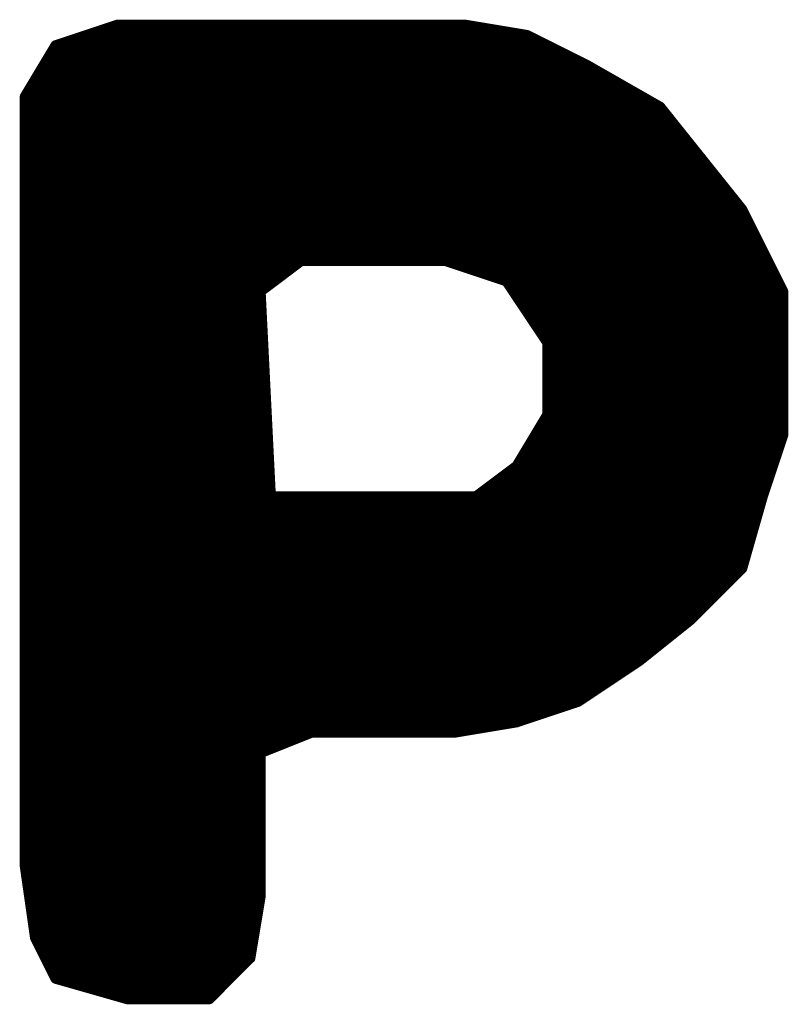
# Model space of a CAD drawing. Extents: x -35 to 35, y -57 to 81.
# Tile 97 of 153: x -3.315 to -2.565, y 56.675 to 57.635. Entities that reach past the tile are written whole.
import ezdxf

# ---------------------------------------------------------------- set-up
doc = ezdxf.new("R2010")
doc.units = 0
doc.layers.add('21', color=7, linetype='CONTINUOUS')

msp = doc.modelspace()

# ---------------------------------------------------------------- linework, layer by layer
at = {"layer": '21', "const_width": 0.01}
for points in [[(-3.22, 57.63), (-3.28, 57.61)], [(-2.88, 57.63), (-3.22, 57.63)], [(-2.82, 57.62), (-2.88, 57.63)], [(-3.25, 57.62), (-2.82, 57.62)], [(-2.76, 57.59), (-2.82, 57.62)], [(-3.28, 57.61), (-3.31, 57.56)], [(-3.28, 57.61), (-2.8, 57.61)], [(-3.286, 57.6), (-2.78, 57.6)], [(-3.292, 57.59), (-2.76, 57.59)], [(-2.69, 57.55), (-2.76, 57.59)], [(-3.298, 57.58), (-2.7425, 57.58)], [(-3.304, 57.57), (-2.725, 57.57)], [(-3.31, 57.56), (-3.31, 56.81)], [(-3.31, 57.56), (-2.7075, 57.56)], [(-3.31, 57.55), (-2.69, 57.55)], [(-2.65, 57.5), (-2.69, 57.55)], [(-3.31, 57.54), (-2.682, 57.54)], [(-3.31, 57.53), (-2.674, 57.53)], [(-3.31, 57.52), (-2.666, 57.52)], [(-3.31, 57.51), (-2.658, 57.51)], [(-3.31, 57.5), (-2.65, 57.5)], [(-2.61, 57.45), (-2.65, 57.5)], [(-3.31, 57.49), (-2.642, 57.49)], [(-3.31, 57.48), (-2.634, 57.48)], [(-3.31, 57.47), (-2.626, 57.47)], [(-3.31, 57.46), (-2.618, 57.46)], [(-3.31, 57.45), (-2.61, 57.45)], [(-2.58, 57.39), (-2.61, 57.45)], [(-3.31, 57.44), (-2.605, 57.44)], [(-3.31, 57.43), (-2.6, 57.43)], [(-3.31, 57.42), (-2.595, 57.42)], [(-3.31, 57.41), (-2.59, 57.41)], [(-3.31, 57.4), (-2.585, 57.4)], [(-3.08, 57.37), (-3.04, 57.4)], [(-3.04, 57.4), (-2.9, 57.4)], [(-2.9, 57.4), (-2.84, 57.38)], [(-3.31, 57.39), (-3.0533, 57.39)], [(-2.87, 57.39), (-2.58, 57.39)], [(-2.57, 57.37), (-2.58, 57.39)], [(-3.31, 57.38), (-3.0667, 57.38)], [(-2.84, 57.38), (-2.8, 57.32)], [(-2.84, 57.38), (-2.575, 57.38)], [(-3.31, 57.37), (-3.08, 57.37)], [(-3.07, 57.17), (-3.08, 57.37)], [(-2.8333, 57.37), (-2.57, 57.37)], [(-2.57, 57.23), (-2.57, 57.37)], [(-3.31, 57.36), (-3.0795, 57.36)], [(-2.8267, 57.36), (-2.57, 57.36)], [(-3.31, 57.35), (-3.079, 57.35)], [(-2.82, 57.35), (-2.57, 57.35)], [(-3.31, 57.34), (-3.0785, 57.34)], [(-2.8133, 57.34), (-2.57, 57.34)], [(-3.31, 57.33), (-3.078, 57.33)], [(-2.8067, 57.33), (-2.57, 57.33)], [(-3.31, 57.32), (-3.0775, 57.32)], [(-2.8, 57.32), (-2.8, 57.25)], [(-2.8, 57.32), (-2.57, 57.32)], [(-3.31, 57.31), (-3.077, 57.31)], [(-2.8, 57.31), (-2.57, 57.31)], [(-3.31, 57.3), (-3.0765, 57.3)], [(-2.8, 57.3), (-2.57, 57.3)], [(-3.31, 57.29), (-3.076, 57.29)], [(-2.8, 57.29), (-2.57, 57.29)], [(-3.31, 57.28), (-3.0755, 57.28)], [(-2.8, 57.28), (-2.57, 57.28)], [(-3.31, 57.27), (-3.075, 57.27)], [(-2.8, 57.27), (-2.57, 57.27)], [(-3.31, 57.26), (-3.0745, 57.26)], [(-2.8, 57.26), (-2.57, 57.26)], [(-3.31, 57.25), (-3.074, 57.25)], [(-2.8, 57.25), (-2.83, 57.2)], [(-2.8, 57.25), (-2.57, 57.25)], [(-3.31, 57.24), (-3.0735, 57.24)], [(-2.806, 57.24), (-2.57, 57.24)], [(-3.31, 57.23), (-3.073, 57.23)], [(-2.812, 57.23), (-2.57, 57.23)], [(-2.59, 57.17), (-2.57, 57.23)], [(-3.31, 57.22), (-3.0725, 57.22)], [(-2.818, 57.22), (-2.5733, 57.22)], [(-3.31, 57.21), (-3.072, 57.21)], [(-2.824, 57.21), (-2.5767, 57.21)], [(-3.31, 57.2), (-3.0715, 57.2)], [(-2.83, 57.2), (-2.87, 57.17)], [(-2.83, 57.2), (-2.58, 57.2)], [(-3.31, 57.19), (-3.071, 57.19)], [(-2.8433, 57.19), (-2.5833, 57.19)], [(-3.31, 57.18), (-3.0705, 57.18)], [(-2.8567, 57.18), (-2.5867, 57.18)], [(-3.31, 57.17), (-3.07, 57.17)], [(-2.87, 57.17), (-3.07, 57.17)], [(-2.77, 56.97), (-2.87, 57.17)], [(-2.87, 57.17), (-2.77, 56.97)], [(-2.87, 57.17), (-2.59, 57.17)], [(-2.61, 57.1), (-2.59, 57.17)], [(-3.31, 57.16), (-2.865, 57.16)], [(-2.865, 57.16), (-2.5929, 57.16)], [(-3.31, 57.15), (-2.86, 57.15)], [(-2.86, 57.15), (-2.5957, 57.15)], [(-3.31, 57.14), (-2.855, 57.14)], [(-2.855, 57.14), (-2.5986, 57.14)], [(-3.31, 57.13), (-2.85, 57.13)], [(-2.85, 57.13), (-2.6014, 57.13)], [(-3.31, 57.12), (-2.845, 57.12)], [(-2.845, 57.12), (-2.6043, 57.12)], [(-3.31, 57.11), (-2.84, 57.11)], [(-2.84, 57.11), (-2.6071, 57.11)], [(-3.31, 57.1), (-2.835, 57.1)], [(-2.835, 57.1), (-2.61, 57.1)], [(-2.66, 57.05), (-2.61, 57.1)], [(-3.31, 57.09), (-2.83, 57.09)], [(-2.83, 57.09), (-2.62, 57.09)], [(-3.31, 57.08), (-2.825, 57.08)], [(-2.825, 57.08), (-2.63, 57.08)], [(-3.31, 57.07), (-2.82, 57.07)], [(-2.82, 57.07), (-2.64, 57.07)], [(-3.31, 57.06), (-2.815, 57.06)], [(-2.815, 57.06), (-2.65, 57.06)], [(-3.31, 57.05), (-2.81, 57.05)], [(-2.81, 57.05), (-2.66, 57.05)], [(-2.71, 57.01), (-2.66, 57.05)], [(-3.31, 57.04), (-2.805, 57.04)], [(-2.805, 57.04), (-2.6725, 57.04)], [(-3.31, 57.03), (-2.8, 57.03)], [(-2.8, 57.03), (-2.685, 57.03)], [(-3.31, 57.02), (-2.795, 57.02)], [(-2.795, 57.02), (-2.6975, 57.02)], [(-3.31, 57.01), (-2.79, 57.01)], [(-2.79, 57.01), (-2.71, 57.01)], [(-2.77, 56.97), (-2.71, 57.01)], [(-3.31, 57), (-2.785, 57)], [(-2.785, 57), (-2.725, 57)], [(-3.31, 56.99), (-2.78, 56.99)], [(-2.78, 56.99), (-2.74, 56.99)], [(-3.31, 56.98), (-2.775, 56.98)], [(-2.775, 56.98), (-2.755, 56.98)], [(-3.31, 56.97), (-2.77, 56.97)], [(-2.83, 56.95), (-2.77, 56.97)], [(-3.31, 56.96), (-2.8, 56.96)], [(-3.31, 56.95), (-2.83, 56.95)], [(-2.89, 56.94), (-2.83, 56.95)], [(-3.31, 56.94), (-2.89, 56.94)], [(-3.08, 56.92), (-3.03, 56.94)], [(-3.03, 56.94), (-2.89, 56.94)], [(-3.31, 56.93), (-3.055, 56.93)], [(-3.31, 56.92), (-3.08, 56.92)], [(-3.08, 56.78), (-3.08, 56.92)], [(-3.31, 56.91), (-3.08, 56.91)], [(-3.31, 56.9), (-3.08, 56.9)], [(-3.31, 56.89), (-3.08, 56.89)], [(-3.31, 56.88), (-3.08, 56.88)], [(-3.31, 56.87), (-3.08, 56.87)], [(-3.31, 56.86), (-3.08, 56.86)], [(-3.31, 56.85), (-3.08, 56.85)], [(-3.31, 56.84), (-3.08, 56.84)], [(-3.31, 56.83), (-3.08, 56.83)], [(-3.31, 56.82), (-3.08, 56.82)], [(-3.31, 56.81), (-3.3, 56.74)], [(-3.31, 56.81), (-3.08, 56.81)], [(-3.3086, 56.8), (-3.08, 56.8)], [(-3.3071, 56.79), (-3.08, 56.79)], [(-3.3057, 56.78), (-3.08, 56.78)], [(-3.09, 56.72), (-3.08, 56.78)], [(-3.3043, 56.77), (-3.0817, 56.77)], [(-3.3029, 56.76), (-3.0833, 56.76)], [(-3.3014, 56.75), (-3.085, 56.75)], [(-3.3, 56.74), (-3.28, 56.7)], [(-3.3, 56.74), (-3.0867, 56.74)], [(-3.295, 56.73), (-3.0883, 56.73)], [(-3.29, 56.72), (-3.09, 56.72)], [(-3.13, 56.68), (-3.09, 56.72)], [(-3.285, 56.71), (-3.1, 56.71)], [(-3.28, 56.7), (-3.21, 56.68)], [(-3.28, 56.7), (-3.11, 56.7)], [(-3.245, 56.69), (-3.12, 56.69)], [(-3.21, 56.68), (-3.13, 56.68)], [(-3.21, 56.68), (-3.13, 56.68)]]:
    msp.add_lwpolyline(points, dxfattribs=at)
at = {"layer": '21', "const_width": 0.005}
for points in [[(-3.22, 57.6325, 1), (-3.22, 57.6275)], [(-3.2192, 57.6276, 1), (-3.2208, 57.6324)], [(-2.8796, 57.6325, 1), (-2.8804, 57.6275)], [(-2.88, 57.6275, 1), (-2.88, 57.6325)], [(-3.25, 57.6225, 1), (-3.25, 57.6175)], [(-2.8189, 57.6222, 1), (-2.8211, 57.6178)], [(-2.8204, 57.6175, 1), (-2.8196, 57.6225)], [(-2.82, 57.6175, 1), (-2.82, 57.6225)], [(-3.2808, 57.6124, 1), (-3.2792, 57.6076)], [(-3.28, 57.6125, 1), (-3.28, 57.6075)], [(-3.2779, 57.6087, 1), (-3.2821, 57.6113)], [(-2.8, 57.6075, 1), (-2.8, 57.6125)], [(-3.286, 57.6025, 1), (-3.286, 57.5975)], [(-2.78, 57.5975, 1), (-2.78, 57.6025)], [(-3.292, 57.5925, 1), (-3.292, 57.5875)], [(-2.7588, 57.5922, 1), (-2.7612, 57.5878)], [(-2.7611, 57.5878, 1), (-2.7589, 57.5922)], [(-2.76, 57.5875, 1), (-2.76, 57.5925)], [(-3.298, 57.5825, 1), (-3.298, 57.5775)], [(-2.7425, 57.5775, 1), (-2.7425, 57.5825)], [(-3.304, 57.5725, 1), (-3.304, 57.5675)], [(-2.725, 57.5675, 1), (-2.725, 57.5725)], [(-3.3075, 57.56, 1), (-3.3125, 57.56)], [(-3.31, 57.5625, 1), (-3.31, 57.5575)], [(-3.3121, 57.5613, 1), (-3.3079, 57.5587)], [(-2.7075, 57.5575, 1), (-2.7075, 57.5625)], [(-3.31, 57.5525, 1), (-3.31, 57.5475)], [(-2.688, 57.5516, 1), (-2.692, 57.5484)], [(-2.6912, 57.5478, 1), (-2.6888, 57.5522)], [(-2.69, 57.5475, 1), (-2.69, 57.5525)], [(-3.31, 57.5425, 1), (-3.31, 57.5375)], [(-2.682, 57.5375, 1), (-2.682, 57.5425)], [(-3.31, 57.5325, 1), (-3.31, 57.5275)], [(-2.674, 57.5275, 1), (-2.674, 57.5325)], [(-3.31, 57.5225, 1), (-3.31, 57.5175)], [(-2.666, 57.5175, 1), (-2.666, 57.5225)], [(-3.31, 57.5125, 1), (-3.31, 57.5075)], [(-2.658, 57.5075, 1), (-2.658, 57.5125)], [(-3.31, 57.5025, 1), (-3.31, 57.4975)], [(-2.648, 57.5016, 1), (-2.652, 57.4984)], [(-2.652, 57.4984, 1), (-2.648, 57.5016)], [(-2.65, 57.4975, 1), (-2.65, 57.5025)], [(-3.31, 57.4925, 1), (-3.31, 57.4875)], [(-2.642, 57.4875, 1), (-2.642, 57.4925)], [(-3.31, 57.4825, 1), (-3.31, 57.4775)], [(-2.634, 57.4775, 1), (-2.634, 57.4825)], [(-3.31, 57.4725, 1), (-3.31, 57.4675)], [(-2.626, 57.4675, 1), (-2.626, 57.4725)], [(-3.31, 57.4625, 1), (-3.31, 57.4575)], [(-2.618, 57.4575, 1), (-2.618, 57.4625)], [(-3.31, 57.4525, 1), (-3.31, 57.4475)], [(-2.6078, 57.4511, 1), (-2.6122, 57.4489)], [(-2.612, 57.4484, 1), (-2.608, 57.4516)], [(-2.61, 57.4475, 1), (-2.61, 57.4525)], [(-3.31, 57.4425, 1), (-3.31, 57.4375)], [(-2.605, 57.4375, 1), (-2.605, 57.4425)], [(-3.31, 57.4325, 1), (-3.31, 57.4275)], [(-2.6, 57.4275, 1), (-2.6, 57.4325)], [(-3.31, 57.4225, 1), (-3.31, 57.4175)], [(-2.595, 57.4175, 1), (-2.595, 57.4225)], [(-3.31, 57.4125, 1), (-3.31, 57.4075)], [(-2.59, 57.4075, 1), (-2.59, 57.4125)], [(-3.31, 57.4025, 1), (-3.31, 57.3975)], [(-3.04, 57.4025, 1), (-3.04, 57.3975)], [(-3.0385, 57.398, 1), (-3.0415, 57.402)], [(-2.8992, 57.4024, 1), (-2.9008, 57.3976)], [(-2.9, 57.3975, 1), (-2.9, 57.4025)], [(-2.585, 57.3975, 1), (-2.585, 57.4025)], [(-3.31, 57.3925, 1), (-3.31, 57.3875)], [(-3.0533, 57.3875, 1), (-3.0533, 57.3925)], [(-2.87, 57.3925, 1), (-2.87, 57.3875)], [(-2.5778, 57.3911, 1), (-2.5822, 57.3889)], [(-2.5822, 57.3889, 1), (-2.5778, 57.3911)], [(-2.58, 57.3875, 1), (-2.58, 57.3925)], [(-3.31, 57.3825, 1), (-3.31, 57.3775)], [(-3.0667, 57.3775, 1), (-3.0667, 57.3825)], [(-2.8379, 57.3814, 1), (-2.8421, 57.3786)], [(-2.84, 57.3825, 1), (-2.84, 57.3775)], [(-2.8408, 57.3776, 1), (-2.8392, 57.3824)], [(-2.575, 57.3775, 1), (-2.575, 57.3825)], [(-3.31, 57.3725, 1), (-3.31, 57.3675)], [(-3.0775, 57.3701, 1), (-3.0825, 57.3699)], [(-3.0815, 57.372, 1), (-3.0785, 57.368)], [(-3.08, 57.3675, 1), (-3.08, 57.3725)], [(-2.8333, 57.3725, 1), (-2.8333, 57.3675)], [(-2.5675, 57.37, 1), (-2.5725, 57.37)], [(-2.57, 57.3675, 1), (-2.57, 57.3725)], [(-3.31, 57.3625, 1), (-3.31, 57.3575)], [(-3.0795, 57.3575, 1), (-3.0795, 57.3625)], [(-2.8267, 57.3625, 1), (-2.8267, 57.3575)], [(-2.5722, 57.3689, 1), (-2.5678, 57.3711)], [(-2.57, 57.3575, 1), (-2.57, 57.3625)], [(-3.31, 57.3525, 1), (-3.31, 57.3475)], [(-3.079, 57.3475, 1), (-3.079, 57.3525)], [(-2.82, 57.3525, 1), (-2.82, 57.3475)], [(-2.57, 57.3475, 1), (-2.57, 57.3525)], [(-3.31, 57.3425, 1), (-3.31, 57.3375)], [(-3.0785, 57.3375, 1), (-3.0785, 57.3425)], [(-2.8133, 57.3425, 1), (-2.8133, 57.3375)], [(-2.57, 57.3375, 1), (-2.57, 57.3425)], [(-3.31, 57.3325, 1), (-3.31, 57.3275)], [(-3.078, 57.3275, 1), (-3.078, 57.3325)], [(-2.8067, 57.3325, 1), (-2.8067, 57.3275)], [(-2.57, 57.3275, 1), (-2.57, 57.3325)], [(-3.31, 57.3225, 1), (-3.31, 57.3175)], [(-3.0775, 57.3175, 1), (-3.0775, 57.3225)], [(-2.7975, 57.32, 1), (-2.8025, 57.32)], [(-2.8, 57.3225, 1), (-2.8, 57.3175)], [(-2.8021, 57.3186, 1), (-2.7979, 57.3214)], [(-2.57, 57.3175, 1), (-2.57, 57.3225)], [(-3.31, 57.3125, 1), (-3.31, 57.3075)], [(-3.077, 57.3075, 1), (-3.077, 57.3125)], [(-2.8, 57.3125, 1), (-2.8, 57.3075)], [(-2.57, 57.3075, 1), (-2.57, 57.3125)], [(-3.31, 57.3025, 1), (-3.31, 57.2975)], [(-3.0765, 57.2975, 1), (-3.0765, 57.3025)], [(-2.8, 57.3025, 1), (-2.8, 57.2975)], [(-2.57, 57.2975, 1), (-2.57, 57.3025)], [(-3.31, 57.2925, 1), (-3.31, 57.2875)], [(-3.076, 57.2875, 1), (-3.076, 57.2925)], [(-2.8, 57.2925, 1), (-2.8, 57.2875)], [(-2.57, 57.2875, 1), (-2.57, 57.2925)], [(-3.31, 57.2825, 1), (-3.31, 57.2775)], [(-3.0755, 57.2775, 1), (-3.0755, 57.2825)], [(-2.8, 57.2825, 1), (-2.8, 57.2775)], [(-2.57, 57.2775, 1), (-2.57, 57.2825)], [(-3.31, 57.2725, 1), (-3.31, 57.2675)], [(-3.075, 57.2675, 1), (-3.075, 57.2725)], [(-2.8, 57.2725, 1), (-2.8, 57.2675)], [(-2.57, 57.2675, 1), (-2.57, 57.2725)], [(-3.31, 57.2625, 1), (-3.31, 57.2575)], [(-3.0745, 57.2575, 1), (-3.0745, 57.2625)], [(-2.8, 57.2625, 1), (-2.8, 57.2575)], [(-2.57, 57.2575, 1), (-2.57, 57.2625)], [(-3.31, 57.2525, 1), (-3.31, 57.2475)], [(-3.074, 57.2475, 1), (-3.074, 57.2525)], [(-2.8, 57.2525, 1), (-2.8, 57.2475)], [(-2.8025, 57.25, 1), (-2.7975, 57.25)], [(-2.7979, 57.2487, 1), (-2.8021, 57.2513)], [(-2.57, 57.2475, 1), (-2.57, 57.2525)], [(-3.31, 57.2425, 1), (-3.31, 57.2375)], [(-3.0735, 57.2375, 1), (-3.0735, 57.2425)], [(-2.806, 57.2425, 1), (-2.806, 57.2375)], [(-2.57, 57.2375, 1), (-2.57, 57.2425)], [(-3.31, 57.2325, 1), (-3.31, 57.2275)], [(-3.073, 57.2275, 1), (-3.073, 57.2325)], [(-2.812, 57.2325, 1), (-2.812, 57.2275)], [(-2.5725, 57.23, 1), (-2.5675, 57.23)], [(-2.5676, 57.2292, 1), (-2.5724, 57.2308)], [(-2.57, 57.2275, 1), (-2.57, 57.2325)], [(-3.31, 57.2225, 1), (-3.31, 57.2175)], [(-3.0725, 57.2175, 1), (-3.0725, 57.2225)], [(-2.818, 57.2225, 1), (-2.818, 57.2175)], [(-2.5733, 57.2175, 1), (-2.5733, 57.2225)], [(-3.31, 57.2125, 1), (-3.31, 57.2075)], [(-3.072, 57.2075, 1), (-3.072, 57.2125)], [(-2.824, 57.2125, 1), (-2.824, 57.2075)], [(-2.5767, 57.2075, 1), (-2.5767, 57.2125)], [(-3.31, 57.2025, 1), (-3.31, 57.1975)], [(-3.0715, 57.1975, 1), (-3.0715, 57.2025)], [(-2.83, 57.2025, 1), (-2.83, 57.1975)], [(-2.8321, 57.2013, 1), (-2.8279, 57.1987)], [(-2.8285, 57.198, 1), (-2.8315, 57.202)], [(-2.58, 57.1975, 1), (-2.58, 57.2025)], [(-3.31, 57.1925, 1), (-3.31, 57.1875)], [(-3.071, 57.1875, 1), (-3.071, 57.1925)], [(-2.8433, 57.1925, 1), (-2.8433, 57.1875)], [(-2.5833, 57.1875, 1), (-2.5833, 57.1925)], [(-3.31, 57.1825, 1), (-3.31, 57.1775)], [(-3.0705, 57.1775, 1), (-3.0705, 57.1825)], [(-2.8567, 57.1825, 1), (-2.8567, 57.1775)], [(-2.5867, 57.1775, 1), (-2.5867, 57.1825)], [(-3.31, 57.1725, 1), (-3.31, 57.1675)], [(-3.07, 57.1725, 1), (-3.07, 57.1675)], [(-3.07, 57.1675, 1), (-3.07, 57.1725)], [(-2.87, 57.1725, 1), (-2.87, 57.1675)], [(-2.8715, 57.172, 1), (-2.8685, 57.168)], [(-2.8678, 57.1711, 1), (-2.8722, 57.1689)], [(-2.8678, 57.1711, 1), (-2.8722, 57.1689)], [(-2.87, 57.1675, 1), (-2.87, 57.1725)], [(-2.5924, 57.1708, 1), (-2.5876, 57.1692)], [(-2.5876, 57.1693, 1), (-2.5924, 57.1707)], [(-2.59, 57.1675, 1), (-2.59, 57.1725)], [(-3.31, 57.1625, 1), (-3.31, 57.1575)], [(-3.0725, 57.1699, 1), (-3.0675, 57.1701)], [(-2.865, 57.1625, 1), (-2.865, 57.1575)], [(-2.865, 57.1575, 1), (-2.865, 57.1625)], [(-2.5929, 57.1575, 1), (-2.5929, 57.1625)], [(-3.31, 57.1525, 1), (-3.31, 57.1475)], [(-2.86, 57.1525, 1), (-2.86, 57.1475)], [(-2.86, 57.1475, 1), (-2.86, 57.1525)], [(-2.5957, 57.1475, 1), (-2.5957, 57.1525)], [(-3.31, 57.1425, 1), (-3.31, 57.1375)], [(-2.855, 57.1425, 1), (-2.855, 57.1375)], [(-2.855, 57.1375, 1), (-2.855, 57.1425)], [(-2.5986, 57.1375, 1), (-2.5986, 57.1425)], [(-3.31, 57.1325, 1), (-3.31, 57.1275)], [(-2.85, 57.1325, 1), (-2.85, 57.1275)], [(-2.85, 57.1275, 1), (-2.85, 57.1325)], [(-2.6014, 57.1275, 1), (-2.6014, 57.1325)], [(-3.31, 57.1225, 1), (-3.31, 57.1175)], [(-2.845, 57.1225, 1), (-2.845, 57.1175)], [(-2.845, 57.1175, 1), (-2.845, 57.1225)], [(-2.6043, 57.1175, 1), (-2.6043, 57.1225)], [(-3.31, 57.1125, 1), (-3.31, 57.1075)], [(-2.84, 57.1125, 1), (-2.84, 57.1075)], [(-2.84, 57.1075, 1), (-2.84, 57.1125)], [(-2.6071, 57.1075, 1), (-2.6071, 57.1125)], [(-3.31, 57.1025, 1), (-3.31, 57.0975)], [(-2.835, 57.1025, 1), (-2.835, 57.0975)], [(-2.835, 57.0975, 1), (-2.835, 57.1025)], [(-2.6124, 57.1007, 1), (-2.6076, 57.0993)], [(-2.6082, 57.0982, 1), (-2.6118, 57.1018)], [(-2.61, 57.0975, 1), (-2.61, 57.1025)], [(-3.31, 57.0925, 1), (-3.31, 57.0875)], [(-2.83, 57.0925, 1), (-2.83, 57.0875)], [(-2.83, 57.0875, 1), (-2.83, 57.0925)], [(-2.62, 57.0875, 1), (-2.62, 57.0925)], [(-3.31, 57.0825, 1), (-3.31, 57.0775)], [(-2.825, 57.0825, 1), (-2.825, 57.0775)], [(-2.825, 57.0775, 1), (-2.825, 57.0825)], [(-2.63, 57.0775, 1), (-2.63, 57.0825)], [(-3.31, 57.0725, 1), (-3.31, 57.0675)], [(-2.82, 57.0725, 1), (-2.82, 57.0675)], [(-2.82, 57.0675, 1), (-2.82, 57.0725)], [(-2.64, 57.0675, 1), (-2.64, 57.0725)], [(-3.31, 57.0625, 1), (-3.31, 57.0575)], [(-2.815, 57.0625, 1), (-2.815, 57.0575)], [(-2.815, 57.0575, 1), (-2.815, 57.0625)], [(-2.65, 57.0575, 1), (-2.65, 57.0625)], [(-3.31, 57.0525, 1), (-3.31, 57.0475)], [(-2.81, 57.0525, 1), (-2.81, 57.0475)], [(-2.81, 57.0475, 1), (-2.81, 57.0525)], [(-2.6618, 57.0518, 1), (-2.6582, 57.0482)], [(-2.6584, 57.048, 1), (-2.6616, 57.052)], [(-2.66, 57.0475, 1), (-2.66, 57.0525)], [(-3.31, 57.0425, 1), (-3.31, 57.0375)], [(-2.805, 57.0425, 1), (-2.805, 57.0375)], [(-2.805, 57.0375, 1), (-2.805, 57.0425)], [(-2.6725, 57.0375, 1), (-2.6725, 57.0425)], [(-3.31, 57.0325, 1), (-3.31, 57.0275)], [(-2.8, 57.0325, 1), (-2.8, 57.0275)], [(-2.8, 57.0275, 1), (-2.8, 57.0325)], [(-2.685, 57.0275, 1), (-2.685, 57.0325)], [(-3.31, 57.0225, 1), (-3.31, 57.0175)], [(-2.795, 57.0225, 1), (-2.795, 57.0175)], [(-2.795, 57.0175, 1), (-2.795, 57.0225)], [(-2.6975, 57.0175, 1), (-2.6975, 57.0225)], [(-3.31, 57.0125, 1), (-3.31, 57.0075)], [(-2.79, 57.0125, 1), (-2.79, 57.0075)], [(-2.79, 57.0075, 1), (-2.79, 57.0125)], [(-2.7116, 57.012, 1), (-2.7084, 57.008)], [(-2.7086, 57.0079, 1), (-2.7114, 57.0121)], [(-2.71, 57.0075, 1), (-2.71, 57.0125)], [(-3.31, 57.0025, 1), (-3.31, 56.9975)], [(-2.785, 57.0025, 1), (-2.785, 56.9975)], [(-2.785, 56.9975, 1), (-2.785, 57.0025)], [(-2.725, 56.9975, 1), (-2.725, 57.0025)], [(-3.31, 56.9925, 1), (-3.31, 56.9875)], [(-2.78, 56.9925, 1), (-2.78, 56.9875)], [(-2.78, 56.9875, 1), (-2.78, 56.9925)], [(-2.74, 56.9875, 1), (-2.74, 56.9925)], [(-3.31, 56.9825, 1), (-3.31, 56.9775)], [(-2.775, 56.9825, 1), (-2.775, 56.9775)], [(-2.775, 56.9775, 1), (-2.775, 56.9825)], [(-2.755, 56.9775, 1), (-2.755, 56.9825)], [(-3.31, 56.9725, 1), (-3.31, 56.9675)], [(-2.7714, 56.9721, 1), (-2.7686, 56.9679)], [(-2.7722, 56.9689, 1), (-2.7678, 56.9711)], [(-2.7722, 56.9689, 1), (-2.7678, 56.9711)], [(-2.7692, 56.9676, 1), (-2.7708, 56.9724)], [(-2.77, 56.9675, 1), (-2.77, 56.9725)], [(-3.31, 56.9625, 1), (-3.31, 56.9575)], [(-2.8, 56.9575, 1), (-2.8, 56.9625)], [(-3.31, 56.9525, 1), (-3.31, 56.9475)], [(-2.8308, 56.9524, 1), (-2.8292, 56.9476)], [(-2.8296, 56.9475, 1), (-2.8304, 56.9525)], [(-2.83, 56.9475, 1), (-2.83, 56.9525)], [(-3.31, 56.9425, 1), (-3.31, 56.9375)], [(-3.03, 56.9425, 1), (-3.03, 56.9375)], [(-3.0291, 56.9377, 1), (-3.0309, 56.9423)], [(-2.8904, 56.9425, 1), (-2.8896, 56.9375)], [(-2.89, 56.9375, 1), (-2.89, 56.9425)], [(-2.89, 56.9375, 1), (-2.89, 56.9425)], [(-3.31, 56.9325, 1), (-3.31, 56.9275)], [(-3.055, 56.9275, 1), (-3.055, 56.9325)], [(-3.31, 56.9225, 1), (-3.31, 56.9175)], [(-3.0775, 56.92, 1), (-3.0825, 56.92)], [(-3.0809, 56.9223, 1), (-3.0791, 56.9177)], [(-3.08, 56.9175, 1), (-3.08, 56.9225)], [(-3.31, 56.9125, 1), (-3.31, 56.9075)], [(-3.08, 56.9075, 1), (-3.08, 56.9125)], [(-3.31, 56.9025, 1), (-3.31, 56.8975)], [(-3.08, 56.8975, 1), (-3.08, 56.9025)], [(-3.31, 56.8925, 1), (-3.31, 56.8875)], [(-3.08, 56.8875, 1), (-3.08, 56.8925)], [(-3.31, 56.8825, 1), (-3.31, 56.8775)], [(-3.08, 56.8775, 1), (-3.08, 56.8825)], [(-3.31, 56.8725, 1), (-3.31, 56.8675)], [(-3.08, 56.8675, 1), (-3.08, 56.8725)], [(-3.31, 56.8625, 1), (-3.31, 56.8575)], [(-3.08, 56.8575, 1), (-3.08, 56.8625)], [(-3.31, 56.8525, 1), (-3.31, 56.8475)], [(-3.08, 56.8475, 1), (-3.08, 56.8525)], [(-3.31, 56.8425, 1), (-3.31, 56.8375)], [(-3.08, 56.8375, 1), (-3.08, 56.8425)], [(-3.31, 56.8325, 1), (-3.31, 56.8275)], [(-3.08, 56.8275, 1), (-3.08, 56.8325)], [(-3.31, 56.8225, 1), (-3.31, 56.8175)], [(-3.08, 56.8175, 1), (-3.08, 56.8225)], [(-3.3075, 56.8104, 1), (-3.3125, 56.8096)], [(-3.31, 56.8125, 1), (-3.31, 56.8075)], [(-3.3125, 56.81, 1), (-3.3075, 56.81)], [(-3.08, 56.8075, 1), (-3.08, 56.8125)], [(-3.3086, 56.8025, 1), (-3.3086, 56.7975)], [(-3.08, 56.7975, 1), (-3.08, 56.8025)], [(-3.3071, 56.7925, 1), (-3.3071, 56.7875)], [(-3.08, 56.7875, 1), (-3.08, 56.7925)], [(-3.3057, 56.7825, 1), (-3.3057, 56.7775)], [(-3.0775, 56.7796, 1), (-3.0825, 56.7804)], [(-3.0825, 56.78, 1), (-3.0775, 56.78)], [(-3.08, 56.7775, 1), (-3.08, 56.7825)], [(-3.3043, 56.7725, 1), (-3.3043, 56.7675)], [(-3.0817, 56.7675, 1), (-3.0817, 56.7725)], [(-3.3029, 56.7625, 1), (-3.3029, 56.7575)], [(-3.0833, 56.7575, 1), (-3.0833, 56.7625)], [(-3.3014, 56.7525, 1), (-3.3014, 56.7475)], [(-3.085, 56.7475, 1), (-3.085, 56.7525)], [(-3.3, 56.7425, 1), (-3.3, 56.7375)], [(-3.3025, 56.7396, 1), (-3.2975, 56.7404)], [(-3.2978, 56.7411, 1), (-3.3022, 56.7389)], [(-3.0867, 56.7375, 1), (-3.0867, 56.7425)], [(-3.295, 56.7325, 1), (-3.295, 56.7275)], [(-3.0883, 56.7275, 1), (-3.0883, 56.7325)], [(-3.29, 56.7225, 1), (-3.29, 56.7175)], [(-3.0925, 56.7204, 1), (-3.0875, 56.7196)], [(-3.0882, 56.7182, 1), (-3.0918, 56.7218)], [(-3.09, 56.7175, 1), (-3.09, 56.7225)], [(-3.285, 56.7125, 1), (-3.285, 56.7075)], [(-3.1, 56.7075, 1), (-3.1, 56.7125)], [(-3.2793, 56.7024, 1), (-3.2807, 56.6976)], [(-3.28, 56.7025, 1), (-3.28, 56.6975)], [(-3.2822, 56.6989, 1), (-3.2778, 56.7011)], [(-3.11, 56.6975, 1), (-3.11, 56.7025)], [(-3.245, 56.6925, 1), (-3.245, 56.6875)], [(-3.12, 56.6875, 1), (-3.12, 56.6925)], [(-3.21, 56.6825, 1), (-3.21, 56.6775)], [(-3.21, 56.6825, 1), (-3.21, 56.6775)], [(-3.2107, 56.6776, 1), (-3.2093, 56.6824)], [(-3.1318, 56.6818, 1), (-3.1282, 56.6782)], [(-3.13, 56.6775, 1), (-3.13, 56.6825)], [(-3.13, 56.6775, 1), (-3.13, 56.6825)]]:
    msp.add_lwpolyline(points, format="xyb", dxfattribs=at)

doc.saveas('drawing.dxf')
